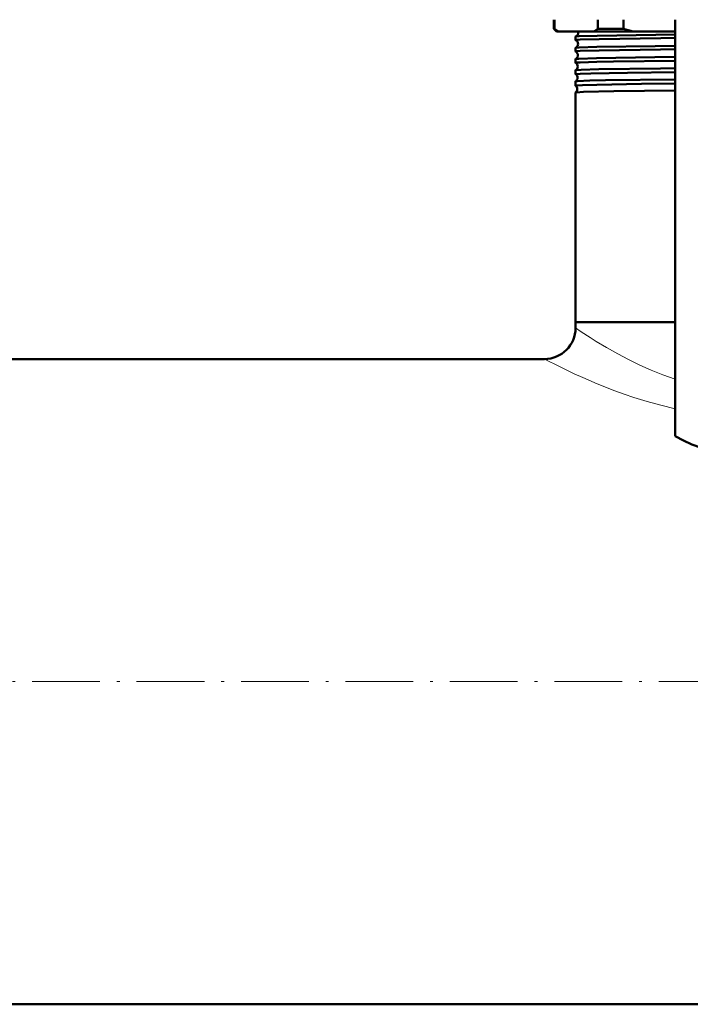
# Model space of a CAD drawing. Extents: x -2073 to 2460, y -1789 to 708.
# Tile 27 of 93: x 18 to 137, y -1736 to -1562. Entities that reach past the tile are written whole.
import ezdxf

# ---------------------------------------------------------------- set-up
doc = ezdxf.new("R2010")
doc.units = 0
doc.linetypes.add('DASHDOT', pattern=[18.5, 12, -3, 0.5, -3])

msp = doc.modelspace()

# ---------------------------------------------------------------- linework, layer by layer
at = {"color": 7, "lineweight": 50}
for p, q in [((112.57, -1563.5), (112.57, -1561.89)), ((112.72, -1561.89), (112.72, -1563.5)), ((120.36, -1563.5), (120.36, -1561.89)), ((124.9, -1561.89), (124.9, -1563.5)), ((134.07, -1635.66), (134.07, -1561.89)), ((113.07, -1564), (112.57, -1563.5)), ((112.72, -1563.5), (112.57, -1563.5)), ((113.07, -1564), (113.43, -1564)), ((113.43, -1564), (119.65, -1564)), ((119.65, -1564), (126.62, -1564)), ((124.9, -1563.5), (120.36, -1563.5)), ((126.62, -1564), (134.07, -1564)), ((116.42, -1565.49), (116.42, -1564.89)), ((116.42, -1567.51), (116.42, -1566.88)), ((116.42, -1569.53), (116.42, -1568.86)), ((116.42, -1571.55), (116.42, -1570.84)), ((116.42, -1571.55), (116.42, -1571.55)), ((116.42, -1572.82), (116.42, -1572.82)), ((116.42, -1573.57), (116.42, -1572.82)), ((116.42, -1573.58), (116.42, -1573.57)), ((116.42, -1574.8), (116.42, -1574.79)), ((116.42, -1615.5), (116.42, -1574.8)), ((134.07, -1615.5), (116.42, -1615.5)), ((134.07, -1615.5), (116.42, -1615.5)), ((116.42, -1616.5), (116.42, -1615.5)), ((110.92, -1622), (-317.78, -1622)), ((868.57, -1736.3), (-575.43, -1736.3))]:
    msp.add_line(p, q, dxfattribs=at)
at = {"color": 7, "linetype": 'DASHDOT', "lineweight": 18}
msp.add_line((-719.83, -1679.15), (1012.97, -1679.15), dxfattribs=at)
at = {"color": 7, "lineweight": 50}
for points in [[(116.42, -1565.49), (116.42, -1565.49), (116.42, -1565.49), (116.42, -1565.49), (116.43, -1565.48), (116.45, -1565.48), (116.73, -1565.45), (117.24, -1565.42), (120.63, -1565.32), (131.52, -1565.16), (134.07, -1565.13)], [(116.43, -1564.88), (116.53, -1564.86), (117.06, -1564.82), (120.26, -1564.73), (130.65, -1564.57), (134.07, -1564.53)], [(116.42, -1566.87), (116.45, -1566.86), (116.52, -1566.85), (117.04, -1566.81), (120.21, -1566.72), (130.54, -1566.56), (134.07, -1566.51)], [(116.42, -1567.51), (116.42, -1567.51), (116.42, -1567.51), (116.42, -1567.5), (116.43, -1567.5), (116.45, -1567.49), (116.73, -1567.46), (117.24, -1567.43), (120.63, -1567.34), (131.5, -1567.17), (134.07, -1567.14)], [(116.42, -1568.85), (116.44, -1568.85), (116.51, -1568.83), (117.02, -1568.8), (120.16, -1568.7), (130.45, -1568.54), (134.07, -1568.5)], [(116.42, -1569.53), (116.42, -1569.52), (116.42, -1569.52), (116.43, -1569.52), (116.51, -1569.5), (117.24, -1569.45), (120.21, -1569.36), (123.17, -1569.31), (134.07, -1569.16)], [(116.42, -1570.84), (116.45, -1570.83), (116.56, -1570.81), (117.4, -1570.76), (120.57, -1570.67), (131.47, -1570.51), (134.07, -1570.48)], [(116.42, -1571.55), (116.42, -1571.54), (116.42, -1571.54), (116.43, -1571.54), (116.51, -1571.52), (117.24, -1571.47), (119.16, -1571.41), (125.62, -1571.29), (134.07, -1571.18)], [(116.42, -1572.82), (116.43, -1572.81), (116.47, -1572.8), (116.76, -1572.77), (118.98, -1572.69), (121.74, -1572.63), (134.07, -1572.46)], [(116.42, -1573.57), (116.42, -1573.57), (116.42, -1573.57), (116.42, -1573.56), (116.43, -1573.56), (116.46, -1573.55), (116.86, -1573.52), (117.64, -1573.48), (120.22, -1573.41), (128.11, -1573.28), (134.07, -1573.2)], [(116.42, -1574.79), (116.43, -1574.79), (116.45, -1574.78), (116.61, -1574.76), (117.85, -1574.7), (123.2, -1574.58), (134.07, -1574.44)]]:
    msp.add_lwpolyline(points, dxfattribs=at)
at = {"color": 7, "lineweight": 18}
for points in [[(116.42, -1616.5), (117.4, -1617.16), (119.03, -1618.21), (120.08, -1618.87), (121.89, -1619.95), (123.93, -1621.1), (125.82, -1622.1), (127.84, -1623.08), (129.82, -1623.96), (131.9, -1624.8), (134.07, -1625.56)], [(110.92, -1622), (113.59, -1623.35), (116.2, -1624.6), (117.74, -1625.3), (120.28, -1626.4), (123.39, -1627.62), (125.04, -1628.22), (126.75, -1628.8), (129.11, -1629.53), (131.55, -1630.2), (134.07, -1630.8)]]:
    msp.add_lwpolyline(points, dxfattribs=at)
at = {"color": 7, "lineweight": 50}
for centre, radius, start, end in [((118.64, -1555.82), 9.71, 232.3802, 237.5228), ((116.17, -1564.19), 0.741, 290.5676, 358.8078), ((116.16, -1564.18), 0.747, 358.6477, 14.0094), ((114.44, -1555.82), 9.71, 302.4772, 307.6198), ((135.54, -1530.1), 35.06, 252.3376, 255.2677), ((116.43, -1564.9), 0.0166, 96.2604, 152.2426), ((116.43, -1565.49), 0.0131, 202.8017, 260.0399), ((116.13, -1566.18), 0.742, 358.5306, 66.7182), ((116.13, -1566.19), 0.742, 293.2566, 358.7704), ((116.43, -1566.88), 0.0128, 99.7161, 157.0454), ((116.43, -1567.51), 0.0106, 198.784, 256.3037), ((116.1, -1568.18), 0.743, 358.5564, 63.9096), ((116.1, -1568.19), 0.743, 296.0569, 358.7416), ((116.42, -1568.86), 0.0102, 103.6988, 161.5501), ((116.42, -1569.52), 0.00891, 195.3982, 252.0648), ((116.06, -1570.18), 0.744, 358.576, 61.0004), ((116.06, -1570.19), 0.743, 298.9713, 358.7247), ((116.42, -1570.84), 0.0085, 107.8436, 165.0797), ((116.03, -1572.18), 0.744, 358.5908, 57.9757), ((116.03, -1572.19), 0.744, 302.0123, 358.7062), ((115.99, -1574.18), 0.745, 358.6055, 54.8131), ((115.99, -1574.19), 0.745, 305.1627, 358.6932), ((110.92, -1616.5), 5.5, 270, 0), ((146.57, -1614), 25, 240, 300)]:
    msp.add_arc(centre, radius, start, end, dxfattribs=at)

doc.saveas('drawing.dxf')
